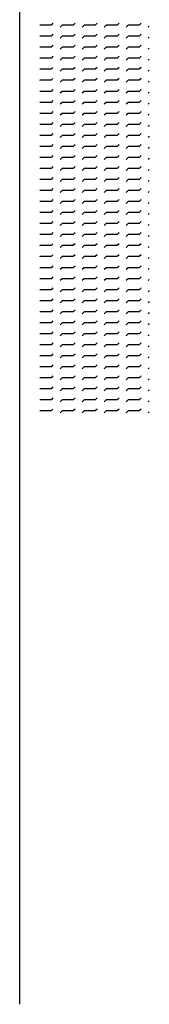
# Model space of a CAD drawing. Header units: metres. Extents: x 3368 to 18268, y -7519 to 4748.
# Tile 13 of 27: x 10986 to 11043, y -6553 to -6120. Entities that reach past the tile are written whole.
import ezdxf

# ---------------------------------------------------------------- set-up
doc = ezdxf.new("R2010")
doc.units = ezdxf.units.M
doc.layers.add('VBL-XX-ONDERGROND', color=7, linetype='Continuous')

# ---------------------------------------------------------------- blocks, each defined once
blk = doc.blocks.new('*X39')
at = {"color": 0}
for p, q in [((-832.2, 5263.8), (-824.7, 5271.3)), ((-775.5, 5244.3), (-762, 5257.8)), ((-762, 5257.8), (-685.8, 5257.8)), ((-685.8, 5257.8), (-672.3, 5271.3)), ((-623.1, 5244.3), (-609.6, 5257.8)), ((-609.6, 5257.8), (-533.4, 5257.8)), ((-533.4, 5257.8), (-519.9, 5271.3)), ((-470.7, 5244.3), (-457.2, 5257.8)), ((-457.2, 5257.8), (-381, 5257.8)), ((-381, 5257.8), (-367.5, 5271.3)), ((-318.3, 5244.3), (-304.8, 5257.8)), ((-304.8, 5257.8), (-228.6, 5257.8)), ((-228.6, 5257.8), (-215.1, 5271.3)), ((-165.9, 5244.3), (-152.4, 5257.8)), ((-152.4, 5257.8), (-76.2, 5257.8)), ((-76.2, 5257.8), (-76, 5258)), ((-832.2, 5187.6), (-824.7, 5195.1)), ((-775.5, 5168.1), (-762, 5181.6)), ((-762, 5181.6), (-685.8, 5181.6)), ((-685.8, 5181.6), (-672.3, 5195.1)), ((-623.1, 5168.1), (-609.6, 5181.6)), ((-609.6, 5181.6), (-533.4, 5181.6)), ((-533.4, 5181.6), (-519.9, 5195.1)), ((-470.7, 5168.1), (-457.2, 5181.6)), ((-457.2, 5181.6), (-381, 5181.6)), ((-381, 5181.6), (-367.5, 5195.1)), ((-318.3, 5168.1), (-304.8, 5181.6)), ((-304.8, 5181.6), (-228.6, 5181.6)), ((-228.6, 5181.6), (-215.1, 5195.1)), ((-165.9, 5168.1), (-152.4, 5181.6)), ((-152.4, 5181.6), (-76.2, 5181.6)), ((-76.2, 5181.6), (-76, 5181.8)), ((-832.2, 5111.4), (-824.7, 5118.9)), ((-685.8, 5105.4), (-672.3, 5118.9)), ((-533.4, 5105.4), (-519.9, 5118.9)), ((-381, 5105.4), (-367.5, 5118.9)), ((-228.6, 5105.4), (-215.1, 5118.9)), ((-76.2, 5105.4), (-76, 5105.6)), ((-832.2, 5035.2), (-824.7, 5042.7)), ((-775.5, 5091.9), (-762, 5105.4)), ((-762, 5105.4), (-685.8, 5105.4)), ((-685.8, 5029.2), (-672.3, 5042.7)), ((-623.1, 5091.9), (-609.6, 5105.4)), ((-609.6, 5105.4), (-533.4, 5105.4)), ((-533.4, 5029.2), (-519.9, 5042.7)), ((-470.7, 5091.9), (-457.2, 5105.4)), ((-457.2, 5105.4), (-381, 5105.4)), ((-381, 5029.2), (-367.5, 5042.7)), ((-318.3, 5091.9), (-304.8, 5105.4)), ((-304.8, 5105.4), (-228.6, 5105.4)), ((-228.6, 5029.2), (-215.1, 5042.7)), ((-165.9, 5091.9), (-152.4, 5105.4)), ((-152.4, 5105.4), (-76.2, 5105.4)), ((-775.5, 5015.7), (-762, 5029.2)), ((-762, 5029.2), (-685.8, 5029.2)), ((-623.1, 5015.7), (-609.6, 5029.2)), ((-609.6, 5029.2), (-533.4, 5029.2)), ((-470.7, 5015.7), (-457.2, 5029.2)), ((-457.2, 5029.2), (-381, 5029.2)), ((-318.3, 5015.7), (-304.8, 5029.2)), ((-304.8, 5029.2), (-228.6, 5029.2)), ((-165.9, 5015.7), (-152.4, 5029.2)), ((-152.4, 5029.2), (-76.2, 5029.2)), ((-76.2, 5029.2), (-76, 5029.4)), ((-832.2, 4959), (-824.7, 4966.5)), ((-775.5, 4939.5), (-762, 4953)), ((-762, 4953), (-685.8, 4953)), ((-685.8, 4953), (-672.3, 4966.5)), ((-623.1, 4939.5), (-609.6, 4953)), ((-609.6, 4953), (-533.4, 4953)), ((-533.4, 4953), (-519.9, 4966.5)), ((-470.7, 4939.5), (-457.2, 4953)), ((-457.2, 4953), (-381, 4953)), ((-381, 4953), (-367.5, 4966.5)), ((-318.3, 4939.5), (-304.8, 4953)), ((-304.8, 4953), (-228.6, 4953)), ((-228.6, 4953), (-215.1, 4966.5)), ((-165.9, 4939.5), (-152.4, 4953)), ((-152.4, 4953), (-76.2, 4953)), ((-76.2, 4953), (-76, 4953.2)), ((-832.2, 4882.8), (-824.7, 4890.3)), ((-775.5, 4863.3), (-762, 4876.8)), ((-762, 4876.8), (-685.8, 4876.8)), ((-685.8, 4876.8), (-672.3, 4890.3)), ((-623.1, 4863.3), (-609.6, 4876.8)), ((-609.6, 4876.8), (-533.4, 4876.8)), ((-533.4, 4876.8), (-519.9, 4890.3)), ((-470.7, 4863.3), (-457.2, 4876.8)), ((-457.2, 4876.8), (-381, 4876.8)), ((-381, 4876.8), (-367.5, 4890.3)), ((-318.3, 4863.3), (-304.8, 4876.8)), ((-304.8, 4876.8), (-228.6, 4876.8)), ((-228.6, 4876.8), (-215.1, 4890.3)), ((-165.9, 4863.3), (-152.4, 4876.8)), ((-152.4, 4876.8), (-76.2, 4876.8)), ((-76.2, 4876.8), (-76, 4877)), ((-832.2, 4806.6), (-824.7, 4814.1)), ((-775.5, 4787.1), (-762, 4800.6)), ((-762, 4800.6), (-685.8, 4800.6)), ((-685.8, 4800.6), (-672.3, 4814.1)), ((-623.1, 4787.1), (-609.6, 4800.6)), ((-609.6, 4800.6), (-533.4, 4800.6)), ((-533.4, 4800.6), (-519.9, 4814.1)), ((-470.7, 4787.1), (-457.2, 4800.6)), ((-457.2, 4800.6), (-381, 4800.6)), ((-381, 4800.6), (-367.5, 4814.1)), ((-318.3, 4787.1), (-304.8, 4800.6)), ((-304.8, 4800.6), (-228.6, 4800.6)), ((-228.6, 4800.6), (-215.1, 4814.1)), ((-165.9, 4787.1), (-152.4, 4800.6)), ((-152.4, 4800.6), (-76.2, 4800.6)), ((-76.2, 4800.6), (-76, 4800.8)), ((-832.2, 4730.4), (-824.7, 4737.9)), ((-775.5, 4710.9), (-762, 4724.4)), ((-762, 4724.4), (-685.8, 4724.4)), ((-685.8, 4724.4), (-672.3, 4737.9)), ((-623.1, 4710.9), (-609.6, 4724.4)), ((-609.6, 4724.4), (-533.4, 4724.4)), ((-533.4, 4724.4), (-519.9, 4737.9)), ((-470.7, 4710.9), (-457.2, 4724.4)), ((-457.2, 4724.4), (-381, 4724.4)), ((-381, 4724.4), (-367.5, 4737.9)), ((-318.3, 4710.9), (-304.8, 4724.4)), ((-304.8, 4724.4), (-228.6, 4724.4)), ((-228.6, 4724.4), (-215.1, 4737.9)), ((-165.9, 4710.9), (-152.4, 4724.4)), ((-152.4, 4724.4), (-76.2, 4724.4)), ((-76.2, 4724.4), (-76, 4724.6)), ((-832.2, 4654.2), (-824.7, 4661.7)), ((-775.5, 4634.7), (-762, 4648.2)), ((-762, 4648.2), (-685.8, 4648.2)), ((-685.8, 4648.2), (-672.3, 4661.7)), ((-623.1, 4634.7), (-609.6, 4648.2)), ((-609.6, 4648.2), (-533.4, 4648.2)), ((-533.4, 4648.2), (-519.9, 4661.7)), ((-470.7, 4634.7), (-457.2, 4648.2)), ((-457.2, 4648.2), (-381, 4648.2)), ((-381, 4648.2), (-367.5, 4661.7)), ((-318.3, 4634.7), (-304.8, 4648.2)), ((-304.8, 4648.2), (-228.6, 4648.2)), ((-228.6, 4648.2), (-215.1, 4661.7)), ((-165.9, 4634.7), (-152.4, 4648.2)), ((-152.4, 4648.2), (-76.2, 4648.2)), ((-76.2, 4648.2), (-76, 4648.4)), ((-832.2, 4578), (-824.7, 4585.5)), ((-775.5, 4558.5), (-762, 4572)), ((-762, 4572), (-685.8, 4572)), ((-685.8, 4572), (-672.3, 4585.5)), ((-623.1, 4558.5), (-609.6, 4572)), ((-609.6, 4572), (-533.4, 4572)), ((-533.4, 4572), (-519.9, 4585.5)), ((-470.7, 4558.5), (-457.2, 4572)), ((-457.2, 4572), (-381, 4572)), ((-381, 4572), (-367.5, 4585.5)), ((-318.3, 4558.5), (-304.8, 4572)), ((-304.8, 4572), (-228.6, 4572)), ((-228.6, 4572), (-215.1, 4585.5)), ((-165.9, 4558.5), (-152.4, 4572)), ((-152.4, 4572), (-76.2, 4572)), ((-76.2, 4572), (-76, 4572.2)), ((-832.2, 4501.8), (-824.7, 4509.3)), ((-775.5, 4482.3), (-762, 4495.8)), ((-762, 4495.8), (-685.8, 4495.8)), ((-685.8, 4495.8), (-672.3, 4509.3)), ((-623.1, 4482.3), (-609.6, 4495.8)), ((-609.6, 4495.8), (-533.4, 4495.8)), ((-533.4, 4495.8), (-519.9, 4509.3)), ((-470.7, 4482.3), (-457.2, 4495.8)), ((-457.2, 4495.8), (-381, 4495.8)), ((-381, 4495.8), (-367.5, 4509.3)), ((-318.3, 4482.3), (-304.8, 4495.8)), ((-304.8, 4495.8), (-228.6, 4495.8)), ((-228.6, 4495.8), (-215.1, 4509.3)), ((-165.9, 4482.3), (-152.4, 4495.8)), ((-152.4, 4495.8), (-76.2, 4495.8)), ((-76.2, 4495.8), (-76, 4496)), ((-832.2, 4425.6), (-824.7, 4433.1)), ((-685.8, 4419.6), (-672.3, 4433.1)), ((-533.4, 4419.6), (-519.9, 4433.1)), ((-381, 4419.6), (-367.5, 4433.1)), ((-228.6, 4419.6), (-215.1, 4433.1)), ((-832.2, 4349.4), (-824.7, 4356.9)), ((-775.5, 4406.1), (-762, 4419.6)), ((-762, 4419.6), (-685.8, 4419.6)), ((-685.8, 4343.4), (-672.3, 4356.9)), ((-623.1, 4406.1), (-609.6, 4419.6)), ((-609.6, 4419.6), (-533.4, 4419.6)), ((-533.4, 4343.4), (-519.9, 4356.9)), ((-470.7, 4406.1), (-457.2, 4419.6)), ((-457.2, 4419.6), (-381, 4419.6)), ((-381, 4343.4), (-367.5, 4356.9)), ((-318.3, 4406.1), (-304.8, 4419.6)), ((-304.8, 4419.6), (-228.6, 4419.6)), ((-228.6, 4343.4), (-215.1, 4356.9)), ((-165.9, 4406.1), (-152.4, 4419.6)), ((-152.4, 4419.6), (-76.2, 4419.6)), ((-76.2, 4419.6), (-76, 4419.8)), ((-775.5, 4329.9), (-762, 4343.4)), ((-762, 4343.4), (-685.8, 4343.4)), ((-623.1, 4329.9), (-609.6, 4343.4)), ((-609.6, 4343.4), (-533.4, 4343.4)), ((-470.7, 4329.9), (-457.2, 4343.4)), ((-457.2, 4343.4), (-381, 4343.4)), ((-318.3, 4329.9), (-304.8, 4343.4)), ((-304.8, 4343.4), (-228.6, 4343.4)), ((-165.9, 4329.9), (-152.4, 4343.4)), ((-152.4, 4343.4), (-76.2, 4343.4)), ((-76.2, 4343.4), (-76, 4343.6)), ((-832.2, 4273.2), (-824.7, 4280.7)), ((-775.5, 4253.7), (-762, 4267.2)), ((-762, 4267.2), (-685.8, 4267.2)), ((-685.8, 4267.2), (-672.3, 4280.7)), ((-623.1, 4253.7), (-609.6, 4267.2)), ((-609.6, 4267.2), (-533.4, 4267.2)), ((-533.4, 4267.2), (-519.9, 4280.7)), ((-470.7, 4253.7), (-457.2, 4267.2)), ((-457.2, 4267.2), (-381, 4267.2)), ((-381, 4267.2), (-367.5, 4280.7)), ((-318.3, 4253.7), (-304.8, 4267.2)), ((-304.8, 4267.2), (-228.6, 4267.2)), ((-228.6, 4267.2), (-215.1, 4280.7)), ((-165.9, 4253.7), (-152.4, 4267.2)), ((-152.4, 4267.2), (-76.2, 4267.2)), ((-76.2, 4267.2), (-76, 4267.4)), ((-832.2, 4197), (-824.7, 4204.5)), ((-775.5, 4177.5), (-762, 4191)), ((-762, 4191), (-685.8, 4191)), ((-685.8, 4191), (-672.3, 4204.5)), ((-623.1, 4177.5), (-609.6, 4191)), ((-609.6, 4191), (-533.4, 4191)), ((-533.4, 4191), (-519.9, 4204.5)), ((-470.7, 4177.5), (-457.2, 4191)), ((-457.2, 4191), (-381, 4191)), ((-381, 4191), (-367.5, 4204.5)), ((-318.3, 4177.5), (-304.8, 4191)), ((-304.8, 4191), (-228.6, 4191)), ((-228.6, 4191), (-215.1, 4204.5)), ((-165.9, 4177.5), (-152.4, 4191)), ((-152.4, 4191), (-76.2, 4191)), ((-76.2, 4191), (-76, 4191.2)), ((-832.2, 4120.8), (-824.7, 4128.3)), ((-775.5, 4101.3), (-762, 4114.8)), ((-762, 4114.8), (-685.8, 4114.8)), ((-685.8, 4114.8), (-672.3, 4128.3)), ((-623.1, 4101.3), (-609.6, 4114.8)), ((-609.6, 4114.8), (-533.4, 4114.8)), ((-533.4, 4114.8), (-519.9, 4128.3)), ((-470.7, 4101.3), (-457.2, 4114.8)), ((-457.2, 4114.8), (-381, 4114.8)), ((-381, 4114.8), (-367.5, 4128.3)), ((-318.3, 4101.3), (-304.8, 4114.8)), ((-304.8, 4114.8), (-228.6, 4114.8)), ((-228.6, 4114.8), (-215.1, 4128.3)), ((-165.9, 4101.3), (-152.4, 4114.8)), ((-152.4, 4114.8), (-76.2, 4114.8)), ((-76.2, 4114.8), (-76, 4115)), ((-832.2, 4044.6), (-824.7, 4052.1)), ((-775.5, 4025.1), (-762, 4038.6)), ((-762, 4038.6), (-685.8, 4038.6)), ((-685.8, 4038.6), (-672.3, 4052.1)), ((-623.1, 4025.1), (-609.6, 4038.6)), ((-609.6, 4038.6), (-533.4, 4038.6)), ((-533.4, 4038.6), (-519.9, 4052.1)), ((-470.7, 4025.1), (-457.2, 4038.6)), ((-457.2, 4038.6), (-381, 4038.6)), ((-381, 4038.6), (-367.5, 4052.1)), ((-318.3, 4025.1), (-304.8, 4038.6)), ((-304.8, 4038.6), (-228.6, 4038.6)), ((-228.6, 4038.6), (-215.1, 4052.1)), ((-165.9, 4025.1), (-152.4, 4038.6)), ((-152.4, 4038.6), (-76.2, 4038.6)), ((-76.2, 4038.6), (-76, 4038.8)), ((-832.2, 3968.4), (-824.7, 3975.9)), ((-775.5, 3948.9), (-762, 3962.4)), ((-762, 3962.4), (-685.8, 3962.4)), ((-685.8, 3962.4), (-672.3, 3975.9)), ((-623.1, 3948.9), (-609.6, 3962.4)), ((-609.6, 3962.4), (-533.4, 3962.4)), ((-533.4, 3962.4), (-519.9, 3975.9)), ((-470.7, 3948.9), (-457.2, 3962.4)), ((-457.2, 3962.4), (-381, 3962.4)), ((-381, 3962.4), (-367.5, 3975.9)), ((-318.3, 3948.9), (-304.8, 3962.4)), ((-304.8, 3962.4), (-228.6, 3962.4)), ((-228.6, 3962.4), (-215.1, 3975.9)), ((-165.9, 3948.9), (-152.4, 3962.4)), ((-152.4, 3962.4), (-76.2, 3962.4)), ((-76.2, 3962.4), (-76, 3962.6)), ((-832.2, 3892.2), (-824.7, 3899.7)), ((-775.5, 3872.7), (-762, 3886.2)), ((-762, 3886.2), (-685.8, 3886.2)), ((-685.8, 3886.2), (-672.3, 3899.7)), ((-623.1, 3872.7), (-609.6, 3886.2)), ((-609.6, 3886.2), (-533.4, 3886.2)), ((-533.4, 3886.2), (-519.9, 3899.7)), ((-470.7, 3872.7), (-457.2, 3886.2)), ((-457.2, 3886.2), (-381, 3886.2)), ((-381, 3886.2), (-367.5, 3899.7)), ((-318.3, 3872.7), (-304.8, 3886.2)), ((-304.8, 3886.2), (-228.6, 3886.2)), ((-228.6, 3886.2), (-215.1, 3899.7)), ((-165.9, 3872.7), (-152.4, 3886.2)), ((-152.4, 3886.2), (-76.2, 3886.2)), ((-76.2, 3886.2), (-76, 3886.4)), ((-832.2, 3816), (-824.7, 3823.5)), ((-685.8, 3810), (-672.3, 3823.5)), ((-533.4, 3810), (-519.9, 3823.5)), ((-381, 3810), (-367.5, 3823.5)), ((-228.6, 3810), (-215.1, 3823.5)), ((-832.2, 3739.8), (-824.7, 3747.3)), ((-775.5, 3796.5), (-762, 3810)), ((-762, 3810), (-685.8, 3810)), ((-685.8, 3733.8), (-672.3, 3747.3)), ((-623.1, 3796.5), (-609.6, 3810)), ((-609.6, 3810), (-533.4, 3810)), ((-533.4, 3733.8), (-519.9, 3747.3)), ((-470.7, 3796.5), (-457.2, 3810)), ((-457.2, 3810), (-381, 3810)), ((-381, 3733.8), (-367.5, 3747.3)), ((-318.3, 3796.5), (-304.8, 3810)), ((-304.8, 3810), (-228.6, 3810)), ((-228.6, 3733.8), (-215.1, 3747.3)), ((-165.9, 3796.5), (-152.4, 3810)), ((-152.4, 3810), (-76.2, 3810)), ((-76.2, 3810), (-76, 3810.2)), ((-775.5, 3720.3), (-762, 3733.8)), ((-762, 3733.8), (-685.8, 3733.8)), ((-623.1, 3720.3), (-609.6, 3733.8)), ((-609.6, 3733.8), (-533.4, 3733.8)), ((-470.7, 3720.3), (-457.2, 3733.8)), ((-457.2, 3733.8), (-381, 3733.8)), ((-318.3, 3720.3), (-304.8, 3733.8)), ((-304.8, 3733.8), (-228.6, 3733.8)), ((-165.9, 3720.3), (-152.4, 3733.8)), ((-152.4, 3733.8), (-76.2, 3733.8)), ((-76.2, 3733.8), (-76, 3734)), ((-832.2, 3663.6), (-824.7, 3671.1)), ((-775.5, 3644.1), (-762, 3657.6)), ((-762, 3657.6), (-685.8, 3657.6)), ((-685.8, 3657.6), (-672.3, 3671.1)), ((-623.1, 3644.1), (-609.6, 3657.6)), ((-609.6, 3657.6), (-533.4, 3657.6)), ((-533.4, 3657.6), (-519.9, 3671.1)), ((-470.7, 3644.1), (-457.2, 3657.6)), ((-457.2, 3657.6), (-381, 3657.6)), ((-381, 3657.6), (-367.5, 3671.1)), ((-318.3, 3644.1), (-304.8, 3657.6)), ((-304.8, 3657.6), (-228.6, 3657.6)), ((-228.6, 3657.6), (-215.1, 3671.1)), ((-165.9, 3644.1), (-152.4, 3657.6)), ((-152.4, 3657.6), (-76.2, 3657.6)), ((-76.2, 3657.6), (-76, 3657.8)), ((-832.2, 3587.4), (-824.7, 3594.9)), ((-775.5, 3567.9), (-762, 3581.4)), ((-762, 3581.4), (-685.8, 3581.4)), ((-685.8, 3581.4), (-672.3, 3594.9)), ((-623.1, 3567.9), (-609.6, 3581.4)), ((-609.6, 3581.4), (-533.4, 3581.4)), ((-533.4, 3581.4), (-519.9, 3594.9)), ((-470.7, 3567.9), (-457.2, 3581.4)), ((-457.2, 3581.4), (-381, 3581.4)), ((-381, 3581.4), (-367.5, 3594.9)), ((-318.3, 3567.9), (-304.8, 3581.4)), ((-304.8, 3581.4), (-228.6, 3581.4)), ((-228.6, 3581.4), (-215.1, 3594.9)), ((-165.9, 3567.9), (-152.4, 3581.4)), ((-152.4, 3581.4), (-76.2, 3581.4)), ((-76.2, 3581.4), (-76, 3581.6)), ((-832.2, 3511.2), (-824.7, 3518.7)), ((-775.5, 3491.7), (-762, 3505.2)), ((-762, 3505.2), (-685.8, 3505.2)), ((-685.8, 3505.2), (-672.3, 3518.7)), ((-623.1, 3491.7), (-609.6, 3505.2)), ((-609.6, 3505.2), (-533.4, 3505.2)), ((-533.4, 3505.2), (-519.9, 3518.7)), ((-470.7, 3491.7), (-457.2, 3505.2)), ((-457.2, 3505.2), (-381, 3505.2)), ((-381, 3505.2), (-367.5, 3518.7)), ((-318.3, 3491.7), (-304.8, 3505.2)), ((-304.8, 3505.2), (-228.6, 3505.2)), ((-228.6, 3505.2), (-215.1, 3518.7)), ((-165.9, 3491.7), (-152.4, 3505.2)), ((-152.4, 3505.2), (-76.2, 3505.2)), ((-76.2, 3505.2), (-76, 3505.4)), ((-832.2, 3435), (-824.7, 3442.5)), ((-775.5, 3415.5), (-762, 3429)), ((-762, 3429), (-685.8, 3429)), ((-685.8, 3429), (-672.3, 3442.5)), ((-623.1, 3415.5), (-609.6, 3429)), ((-609.6, 3429), (-533.4, 3429)), ((-533.4, 3429), (-519.9, 3442.5)), ((-470.7, 3415.5), (-457.2, 3429)), ((-457.2, 3429), (-381, 3429)), ((-381, 3429), (-367.5, 3442.5)), ((-318.3, 3415.5), (-304.8, 3429)), ((-304.8, 3429), (-228.6, 3429)), ((-228.6, 3429), (-215.1, 3442.5)), ((-165.9, 3415.5), (-152.4, 3429)), ((-152.4, 3429), (-76.2, 3429)), ((-76.2, 3429), (-76, 3429.2)), ((-832.2, 3358.8), (-824.7, 3366.3)), ((-775.5, 3339.3), (-762, 3352.8)), ((-762, 3352.8), (-685.8, 3352.8)), ((-685.8, 3352.8), (-672.3, 3366.3)), ((-623.1, 3339.3), (-609.6, 3352.8)), ((-609.6, 3352.8), (-533.4, 3352.8)), ((-533.4, 3352.8), (-519.9, 3366.3)), ((-470.7, 3339.3), (-457.2, 3352.8)), ((-457.2, 3352.8), (-381, 3352.8)), ((-381, 3352.8), (-367.5, 3366.3)), ((-318.3, 3339.3), (-304.8, 3352.8)), ((-304.8, 3352.8), (-228.6, 3352.8)), ((-228.6, 3352.8), (-215.1, 3366.3)), ((-165.9, 3339.3), (-152.4, 3352.8)), ((-152.4, 3352.8), (-76.2, 3352.8)), ((-76.2, 3352.8), (-76, 3353)), ((-832.2, 3282.6), (-824.7, 3290.1)), ((-775.5, 3263.1), (-762, 3276.6)), ((-762, 3276.6), (-685.8, 3276.6)), ((-685.8, 3276.6), (-672.3, 3290.1)), ((-623.1, 3263.1), (-609.6, 3276.6)), ((-609.6, 3276.6), (-533.4, 3276.6)), ((-533.4, 3276.6), (-519.9, 3290.1)), ((-470.7, 3263.1), (-457.2, 3276.6)), ((-457.2, 3276.6), (-381, 3276.6)), ((-381, 3276.6), (-367.5, 3290.1)), ((-318.3, 3263.1), (-304.8, 3276.6)), ((-304.8, 3276.6), (-228.6, 3276.6)), ((-228.6, 3276.6), (-215.1, 3290.1)), ((-165.9, 3263.1), (-152.4, 3276.6)), ((-152.4, 3276.6), (-76.2, 3276.6)), ((-76.2, 3276.6), (-76, 3276.8)), ((-832.2, 3206.4), (-824.7, 3213.9)), ((-775.5, 3186.9), (-762, 3200.4)), ((-762, 3200.4), (-685.8, 3200.4)), ((-685.8, 3200.4), (-672.3, 3213.9)), ((-623.1, 3186.9), (-609.6, 3200.4)), ((-609.6, 3200.4), (-533.4, 3200.4)), ((-533.4, 3200.4), (-519.9, 3213.9)), ((-470.7, 3186.9), (-457.2, 3200.4)), ((-457.2, 3200.4), (-381, 3200.4)), ((-381, 3200.4), (-367.5, 3213.9)), ((-318.3, 3186.9), (-304.8, 3200.4)), ((-304.8, 3200.4), (-228.6, 3200.4)), ((-228.6, 3200.4), (-215.1, 3213.9)), ((-165.9, 3186.9), (-152.4, 3200.4)), ((-152.4, 3200.4), (-76.2, 3200.4)), ((-76.2, 3200.4), (-76, 3200.6)), ((-832.2, 3130.2), (-824.7, 3137.7)), ((-685.8, 3124.2), (-672.3, 3137.7)), ((-533.4, 3124.2), (-519.9, 3137.7)), ((-381, 3124.2), (-367.5, 3137.7)), ((-228.6, 3124.2), (-215.1, 3137.7)), ((-775.5, 3110.7), (-762, 3124.2)), ((-762, 3124.2), (-685.8, 3124.2)), ((-623.1, 3110.7), (-609.6, 3124.2)), ((-609.6, 3124.2), (-533.4, 3124.2)), ((-470.7, 3110.7), (-457.2, 3124.2)), ((-457.2, 3124.2), (-381, 3124.2)), ((-318.3, 3110.7), (-304.8, 3124.2)), ((-304.8, 3124.2), (-228.6, 3124.2)), ((-165.9, 3110.7), (-152.4, 3124.2)), ((-152.4, 3124.2), (-76.2, 3124.2)), ((-76.2, 3124.2), (-76, 3124.4)), ((-832.2, 3054), (-824.7, 3061.5)), ((-775.5, 3034.5), (-762, 3048)), ((-762, 3048), (-685.8, 3048)), ((-685.8, 3048), (-672.3, 3061.5)), ((-623.1, 3034.5), (-609.6, 3048)), ((-609.6, 3048), (-533.4, 3048)), ((-533.4, 3048), (-519.9, 3061.5)), ((-470.7, 3034.5), (-457.2, 3048)), ((-457.2, 3048), (-381, 3048)), ((-381, 3048), (-367.5, 3061.5)), ((-318.3, 3034.5), (-304.8, 3048)), ((-304.8, 3048), (-228.6, 3048)), ((-228.6, 3048), (-215.1, 3061.5)), ((-165.9, 3034.5), (-152.4, 3048)), ((-152.4, 3048), (-76.2, 3048)), ((-76.2, 3048), (-76, 3048.2)), ((-832.2, 2977.8), (-824.7, 2985.3)), ((-775.5, 2958.3), (-762, 2971.8)), ((-762, 2971.8), (-685.8, 2971.8)), ((-685.8, 2971.8), (-672.3, 2985.3)), ((-623.1, 2958.3), (-609.6, 2971.8)), ((-609.6, 2971.8), (-533.4, 2971.8)), ((-533.4, 2971.8), (-519.9, 2985.3)), ((-470.7, 2958.3), (-457.2, 2971.8)), ((-457.2, 2971.8), (-381, 2971.8)), ((-381, 2971.8), (-367.5, 2985.3)), ((-318.3, 2958.3), (-304.8, 2971.8)), ((-304.8, 2971.8), (-228.6, 2971.8)), ((-228.6, 2971.8), (-215.1, 2985.3)), ((-165.9, 2958.3), (-152.4, 2971.8)), ((-152.4, 2971.8), (-76.2, 2971.8)), ((-76.2, 2971.8), (-76, 2972)), ((-832.2, 2901.6), (-824.7, 2909.1)), ((-775.5, 2882.1), (-762, 2895.6)), ((-762, 2895.6), (-685.8, 2895.6)), ((-685.8, 2895.6), (-672.3, 2909.1)), ((-623.1, 2882.1), (-609.6, 2895.6)), ((-609.6, 2895.6), (-533.4, 2895.6)), ((-533.4, 2895.6), (-519.9, 2909.1)), ((-470.7, 2882.1), (-457.2, 2895.6)), ((-457.2, 2895.6), (-381, 2895.6)), ((-381, 2895.6), (-367.5, 2909.1)), ((-318.3, 2882.1), (-304.8, 2895.6)), ((-304.8, 2895.6), (-228.6, 2895.6)), ((-228.6, 2895.6), (-215.1, 2909.1)), ((-165.9, 2882.1), (-152.4, 2895.6)), ((-152.4, 2895.6), (-76.2, 2895.6)), ((-76.2, 2895.6), (-76, 2895.8)), ((-832.2, 2825.4), (-824.7, 2832.9)), ((-775.5, 2805.9), (-762, 2819.4)), ((-762, 2819.4), (-685.8, 2819.4)), ((-685.8, 2819.4), (-672.3, 2832.9)), ((-623.1, 2805.9), (-609.6, 2819.4)), ((-609.6, 2819.4), (-533.4, 2819.4)), ((-533.4, 2819.4), (-519.9, 2832.9)), ((-470.7, 2805.9), (-457.2, 2819.4)), ((-457.2, 2819.4), (-381, 2819.4)), ((-381, 2819.4), (-367.5, 2832.9)), ((-318.3, 2805.9), (-304.8, 2819.4)), ((-304.8, 2819.4), (-228.6, 2819.4)), ((-228.6, 2819.4), (-215.1, 2832.9)), ((-165.9, 2805.9), (-152.4, 2819.4)), ((-152.4, 2819.4), (-76.2, 2819.4)), ((-76.2, 2819.4), (-76, 2819.6)), ((-832.2, 2749.2), (-824.7, 2756.7)), ((-775.5, 2729.7), (-762, 2743.2)), ((-762, 2743.2), (-685.8, 2743.2)), ((-685.8, 2743.2), (-672.3, 2756.7)), ((-623.1, 2729.7), (-609.6, 2743.2)), ((-609.6, 2743.2), (-533.4, 2743.2)), ((-533.4, 2743.2), (-519.9, 2756.7)), ((-470.7, 2729.7), (-457.2, 2743.2)), ((-457.2, 2743.2), (-381, 2743.2)), ((-381, 2743.2), (-367.5, 2756.7)), ((-318.3, 2729.7), (-304.8, 2743.2)), ((-304.8, 2743.2), (-228.6, 2743.2)), ((-228.6, 2743.2), (-215.1, 2756.7)), ((-165.9, 2729.7), (-152.4, 2743.2)), ((-152.4, 2743.2), (-76.2, 2743.2)), ((-76.2, 2743.2), (-76, 2743.4)), ((-832.2, 2673), (-824.7, 2680.5)), ((-775.5, 2653.5), (-762, 2667)), ((-762, 2667), (-685.8, 2667)), ((-685.8, 2667), (-672.3, 2680.5)), ((-623.1, 2653.5), (-609.6, 2667)), ((-609.6, 2667), (-533.4, 2667)), ((-533.4, 2667), (-519.9, 2680.5)), ((-470.7, 2653.5), (-457.2, 2667)), ((-457.2, 2667), (-381, 2667)), ((-381, 2667), (-367.5, 2680.5)), ((-318.3, 2653.5), (-304.8, 2667)), ((-304.8, 2667), (-228.6, 2667)), ((-228.6, 2667), (-215.1, 2680.5)), ((-165.9, 2653.5), (-152.4, 2667)), ((-152.4, 2667), (-76.2, 2667)), ((-76.2, 2667), (-76, 2667.2)), ((-832.2, 2596.8), (-824.7, 2604.3)), ((-775.5, 2577.3), (-762, 2590.8)), ((-762, 2590.8), (-685.8, 2590.8)), ((-685.8, 2590.8), (-672.3, 2604.3)), ((-623.1, 2577.3), (-609.6, 2590.8)), ((-609.6, 2590.8), (-533.4, 2590.8)), ((-533.4, 2590.8), (-519.9, 2604.3)), ((-470.7, 2577.3), (-457.2, 2590.8)), ((-457.2, 2590.8), (-381, 2590.8)), ((-381, 2590.8), (-367.5, 2604.3)), ((-318.3, 2577.3), (-304.8, 2590.8)), ((-304.8, 2590.8), (-228.6, 2590.8)), ((-228.6, 2590.8), (-215.1, 2604.3)), ((-165.9, 2577.3), (-152.4, 2590.8)), ((-152.4, 2590.8), (-76.2, 2590.8)), ((-76.2, 2590.8), (-76, 2591))]:
    blk.add_line(p, q, dxfattribs=at)

msp = doc.modelspace()

# ---------------------------------------------------------------- linework, layer by layer
at = {"color": 18}
msp.add_line((10986.267, -6552.881), (10986.267, -5757.126), dxfattribs=at)

# ---------------------------------------------------------------- block references
at = {"layer": 'VBL-XX-ONDERGROND', "color": 18, "xscale": 0.06355286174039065, "yscale": 0.06355286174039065, "zscale": 0.06355282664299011, "rotation": 180}
msp.add_blockref('*X39', (10990.348, -5958.031, 181985616.911), dxfattribs=at)

doc.saveas('drawing.dxf')
